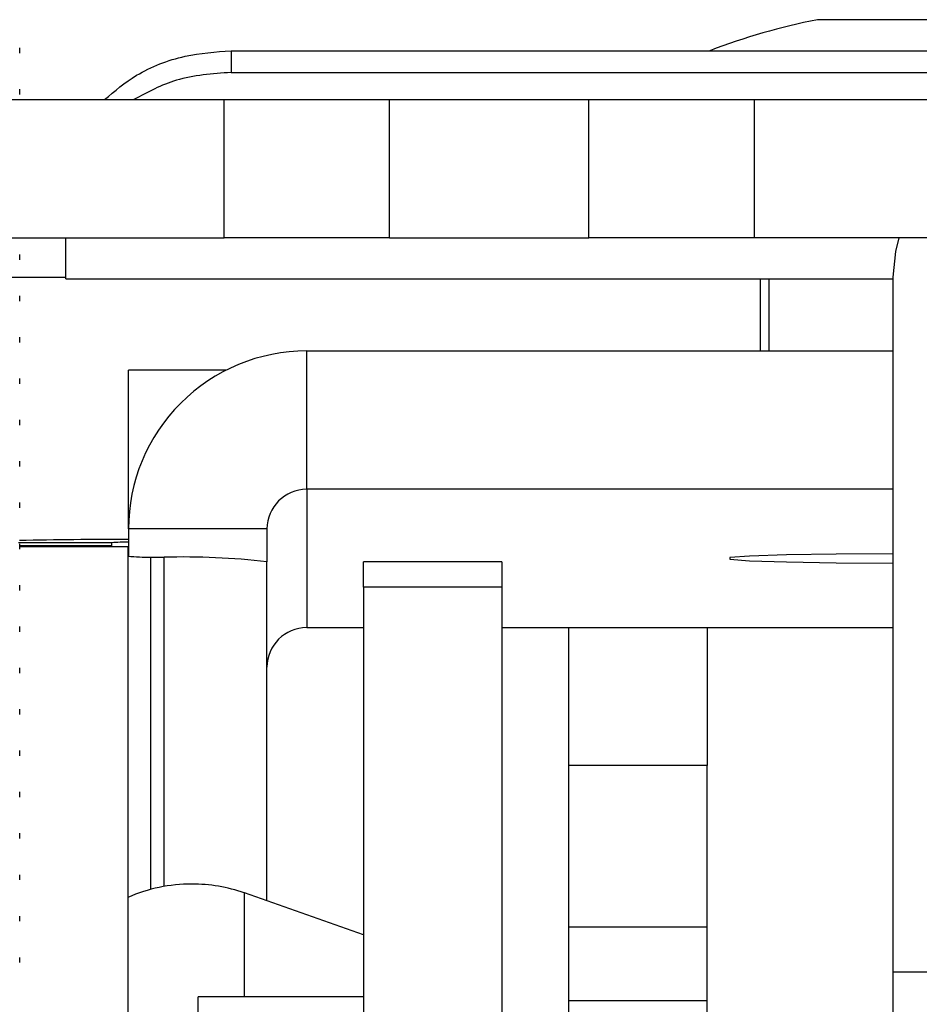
# Model space of a CAD drawing. Header units: millimetres. Extents: x 3619 to 4737, y 1503 to 2366.
# Tile 89 of 256: x 3949.61 to 3955.37, y 2100.74 to 2107.04. Entities that reach past the tile are written whole.
import ezdxf

# ---------------------------------------------------------------- set-up
doc = ezdxf.new("R2010")
doc.units = ezdxf.units.MM

msp = doc.modelspace()

# ---------------------------------------------------------------- linework, layer by layer
at = {"color": 7, "linetype": 'Continuous', "lineweight": 30}
for p, q in [((3955.3189, 2107.0371), (3954.717, 2107.0371)), ((3955.6822, 2107.0371), (3955.3189, 2107.0371)), ((3949.615, 2106.8236), (3949.615, 2106.8567)), ((3950.9663, 2106.8382), (3950.9663, 2106.6995)), ((3950.9663, 2106.8382), (3959.4329, 2106.8382)), ((3950.9663, 2106.6995), (3959.4329, 2106.6995)), ((3949.615, 2106.559), (3949.615, 2106.5921)), ((3946.694, 2106.5257), (3950.9226, 2106.5257)), ((3950.9226, 2105.6401), (3950.9226, 2106.5257)), ((3950.9226, 2106.5257), (3951.9786, 2106.5257)), ((3951.9786, 2105.6401), (3951.9786, 2106.5257)), ((3951.9786, 2106.5257), (3953.2556, 2106.5257)), ((3953.2556, 2105.6401), (3953.2556, 2106.5257)), ((3953.2556, 2106.5257), (3954.314, 2106.5257)), ((3954.314, 2105.6401), (3954.314, 2106.5257)), ((3954.314, 2106.5257), (3956.4306, 2106.5257)), ((3946.694, 2105.6401), (3950.9226, 2105.6401)), ((3949.9079, 2105.3776), (3949.9079, 2105.6401)), ((3951.9786, 2105.6401), (3950.9226, 2105.6401)), ((3951.9786, 2105.6401), (3953.2556, 2105.6401)), ((3954.314, 2105.6401), (3953.2556, 2105.6401)), ((3956.4306, 2105.6401), (3954.314, 2105.6401)), ((3949.615, 2105.5007), (3949.615, 2105.5338)), ((3955.1996, 2105.3892), (3955.1996, 2100.9425)), ((3949.9079, 2105.3776), (3955.1996, 2105.3776)), ((3954.3529, 2104.9168), (3954.3529, 2105.3776)), ((3954.4058, 2105.3776), (3954.4058, 2104.9168)), ((3949.615, 2105.2361), (3949.615, 2105.2692)), ((3949.615, 2104.9715), (3949.615, 2105.0046)), ((3951.4497, 2104.0315), (3951.4497, 2104.9168)), ((3951.4497, 2104.9168), (3955.1996, 2104.9168)), ((3950.9331, 2104.793), (3950.3101, 2104.793)), ((3950.3101, 2103.8722), (3950.3101, 2104.793)), ((3949.615, 2104.7069), (3949.615, 2104.74)), ((3949.615, 2104.4424), (3949.615, 2104.4754)), ((3949.615, 2104.1778), (3949.615, 2104.2109)), ((3951.4497, 2104.0315), (3951.4497, 2103.1465)), ((3955.1996, 2104.0315), (3951.4497, 2104.0315)), ((3949.615, 2103.9132), (3949.615, 2103.9463)), ((3950.3101, 2103.7776), (3950.3101, 2103.8722)), ((3951.1957, 2103.7776), (3950.3101, 2103.7776)), ((3950.3101, 2103.7776), (3950.3101, 2103.6031)), ((3951.1957, 2103.7776), (3951.1957, 2103.5678)), ((3950.2017, 2103.6891), (3950.2017, 2103.6703)), ((3949.615, 2103.6486), (3949.615, 2103.6817)), ((3950.3067, 2103.6639), (3949.615, 2103.6639)), ((3950.2017, 2103.6703), (3950.2017, 2103.6639)), ((3950.3067, 2099.9412), (3950.3067, 2103.6639)), ((3950.4533, 2103.5978), (3950.5377, 2103.5967)), ((3951.1957, 2101.3969), (3951.1957, 2103.5678)), ((3952.6985, 2103.5672), (3951.8129, 2103.5672)), ((3951.8129, 2103.4049), (3951.8129, 2103.5672)), ((3952.6985, 2103.5672), (3952.6985, 2103.4049)), ((3949.615, 2103.384), (3949.615, 2103.4171)), ((3952.6985, 2103.4049), (3951.8129, 2103.4049)), ((3951.8129, 2103.4049), (3951.8129, 2099.8827)), ((3952.6985, 2103.4049), (3952.6985, 2099.8827)), ((3949.615, 2103.1194), (3949.615, 2103.1525)), ((3951.4497, 2103.1465), (3951.8129, 2103.1465)), ((3952.6985, 2103.1465), (3955.1996, 2103.1465)), ((3953.1261, 2102.2641), (3953.1261, 2103.1465)), ((3954.0117, 2103.1465), (3954.0117, 2102.2641)), ((3949.615, 2102.8549), (3949.615, 2102.8879)), ((3949.615, 2102.5903), (3949.615, 2102.6234)), ((3949.615, 2102.3257), (3949.615, 2102.3588)), ((3954.0117, 2102.2641), (3953.1261, 2102.2641)), ((3953.1261, 2101.2296), (3953.1261, 2102.2641)), ((3954.0117, 2101.2296), (3954.0117, 2102.2641)), ((3949.615, 2102.0611), (3949.615, 2102.0942)), ((3949.615, 2101.7965), (3949.615, 2101.8296)), ((3949.615, 2101.5319), (3949.615, 2101.565)), ((3951.8129, 2101.1806), (3951.0509, 2101.4477)), ((3949.615, 2101.2674), (3949.615, 2101.3004)), ((3954.0117, 2101.2296), (3953.1261, 2101.2296)), ((3953.1261, 2100.758), (3953.1261, 2101.2296)), ((3954.0117, 2100.758), (3954.0117, 2101.2296)), ((3949.615, 2101.0028), (3949.615, 2101.0359)), ((3955.1996, 2100.9425), (3959.4329, 2100.9425)), ((3955.1996, 2100.9425), (3955.1996, 2100.3088)), ((3951.8129, 2100.7824), (3950.7546, 2100.7824)), ((3950.7546, 2094.4324), (3950.7546, 2100.7824)), ((3954.0117, 2100.758), (3953.1261, 2100.758)), ((3953.1261, 2097.5826), (3953.1261, 2100.758)), ((3954.0117, 2094.4324), (3954.0117, 2100.758))]:
    msp.add_line(p, q, dxfattribs=at)
at = {"color": 8, "linetype": 'Continuous', "lineweight": 30}
for p, q in [((3949.9079, 2105.3861), (3949.4431, 2105.3861)), ((3950.314, 2103.8722), (3950.3101, 2103.8722)), ((3950.2017, 2103.6891), (3949.6053, 2103.6891)), ((3950.2017, 2103.6703), (3949.615, 2103.6703)), ((3950.4533, 2101.4706), (3950.4533, 2103.5978)), ((3950.5377, 2101.4893), (3950.5377, 2103.5967)), ((3951.0509, 2100.7824), (3951.0509, 2101.4477))]:
    msp.add_line(p, q, dxfattribs=at)
at = {"color": 7, "linetype": 'Continuous', "lineweight": 30, "flags": 128}
for points in [[(3955.2376, 2105.6401), (3955.2159, 2105.5544), (3955.1996, 2105.3892)], [(3955.1996, 2103.6186), (3954.8376, 2103.6169), (3954.5193, 2103.6117), (3954.283, 2103.6038), (3954.1573, 2103.5941), (3954.1573, 2103.5839), (3954.283, 2103.5742), (3954.5193, 2103.5663), (3954.8376, 2103.5611), (3955.1996, 2103.5594)]]:
    msp.add_lwpolyline(points, dxfattribs=at)
at = {"color": 7, "linetype": 'Continuous', "lineweight": 30}
for centre, radius, start, end in [((3955.5424, 2102.885), 4.2333, 101.24319, 110.96184), ((3951.4495, 2103.7774), 1.1394, 89.98861, 179.98904), ((3951.4497, 2103.7776), 0.254, 89.98973, 179.98673), ((3950.3595, 2064.1742), 39.5368, 90.0716, 91.08388), ((3950.2972, 2102.5769), 1.1163, 89.33902, 94.90764), ((3950.4264, 2104.6566), 1.0591, 263.50887, 271.45644), ((3950.6586, 2098.8488), 4.7495, 83.50697, 91.45872), ((3951.4497, 2102.8925), 0.254, 89.98973, 179.98673), ((3950.7148, 2100.4889), 1.016, 90, 113.68564), ((3950.7148, 2100.4889), 1.016, 70.68287, 90)]:
    msp.add_arc(centre, radius, start, end, dxfattribs=at)
for points, knots in [([(3950.1569, 2106.5257), (3950.2215, 2106.5804), (3950.3636, 2106.7009), (3950.6539, 2106.8156), (3950.8673, 2106.831), (3950.9663, 2106.8382)], [0, 0, 0, 0, 0.308623, 0.679592, 1, 1, 1, 1]), ([(3950.9663, 2106.6995), (3950.8461, 2106.6909), (3950.6207, 2106.6746), (3950.4323, 2106.5731), (3950.3444, 2106.5257)], [0, 0, 0, 0, 0.53301, 1, 1, 1, 1])]:
    msp.add_open_spline(points, degree=3, knots=knots, dxfattribs=at)

doc.saveas('drawing.dxf')
